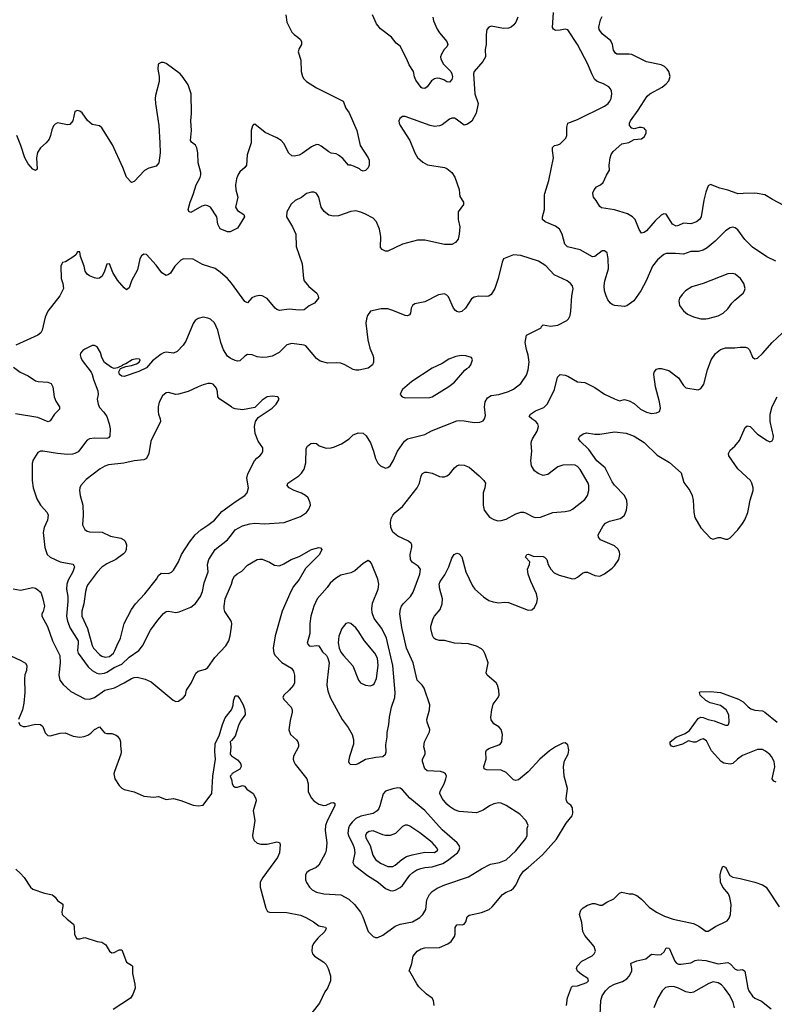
# Model space of a CAD drawing. Header units: inches. Extents: x 1934316 to 2140091, y 524953 to 667329.
# Tile 94 of 256: x 2028282 to 2034407, y 563420 to 571411. Entities that reach past the tile are written whole.
import ezdxf

# ---------------------------------------------------------------- set-up
doc = ezdxf.new("R2010")
doc.units = ezdxf.units.IN
doc.header["$MEASUREMENT"] = 0
for name, color, linetype in [('C0526', 7, 'Continuous'), ('C0527', 7, 'Continuous'), ('C0536', 7, 'Continuous'), ('C0537', 7, 'Continuous')]:
    doc.layers.add(name, color=color, linetype=linetype)

msp = doc.modelspace()

# ---------------------------------------------------------------- linework, layer by layer
at = {"layer": 'C0526', "color": 5}
for points, elevation in [([(2030000, 569694), (2029990, 569689), (2029970, 569689.3), (2029910, 569712.7), (2029891.6, 569750), (2029883.1, 569810), (2029830, 569889.6), (2029810, 569901.3), (2029790, 569904.7), (2029761.8, 569898.2), (2029670, 569846), (2029653.6, 569853.6), (2029649.6, 569870), (2029665.4, 569930), (2029683.1, 569970), (2029692.6, 570000)], 220), ([(2030000, 569272), (2029969.2, 569309.2), (2029910, 569362.2), (2029870, 569391.1), (2029764.6, 569424.6), (2029690, 569466.6), (2029610.7, 569469.3), (2029590, 569459.3), (2029542, 569410), (2029505.5, 569354.5), (2029490, 569342), (2029470, 569334.5), (2029436.1, 569356.1), (2029390, 569418), (2029310, 569504), (2029290, 569509), (2029270, 569493.2), (2029257.3, 569470), (2029238.8, 569381.2), (2029188.6, 569291.4), (2029170, 569234), (2029150, 569219.3), (2029130, 569233.2), (2029076.1, 569296.1), (2029039.3, 569359.3), (2029010, 569428), (2028990, 569426), (2028970.7, 569370), (2028950.7, 569330), (2028930, 569313.2), (2028910, 569309.3), (2028890, 569316), (2028850, 569332.3), (2028830, 569346.6), (2028812.3, 569370), (2028805.2, 569410), (2028775.3, 569490), (2028770, 569526), (2028750, 569526), (2028736.9, 569503.1), (2028722, 569490), (2028653.2, 569446.8), (2028630, 569439), (2028622.8, 569430), (2028616.3, 569410), (2028618, 569310), (2028632.7, 569270), (2028636.4, 569230), (2028608.7, 569170), (2028510, 569044), (2028490, 568995.3), (2028465.7, 568890), (2028454.4, 568870), (2028430.2, 568849.8), (2028250.4, 568769.6)], 240), ([(2030000, 568659.4), (2029990, 568664.7), (2029970, 568680.5), (2029936, 568730), (2029914.2, 568790), (2029891, 568891), (2029862.7, 568950), (2029830, 568979.3), (2029809.4, 568989.4), (2029770, 568996), (2029730, 568986), (2029707.3, 568970), (2029690, 568944), (2029630, 568802.7), (2029610, 568769.4), (2029560.9, 568719.1), (2029530, 568704.5), (2029470, 568712), (2029450, 568707.3), (2029430, 568697), (2029359.2, 568640.8), (2029310, 568584.2), (2029250, 568555.8), (2029130, 568516.1), (2029110, 568518.3), (2029091.8, 568530), (2029086.8, 568553.2), (2029100.7, 568579.3), (2029143.7, 568596.3), (2029190, 568603.7), (2029230, 568617.6), (2029252, 568630), (2029259.5, 568650), (2029254.9, 568654.9), (2029230, 568659.1), (2029194, 568650), (2029142.6, 568617.4), (2029118, 568610), (2029115.3, 568604.7), (2029074.8, 568585.2), (2029050, 568580.9), (2029027.7, 568587.7), (2028969.4, 568629.4), (2028950, 568668), (2028937, 568710), (2028910, 568757), (2028890, 568767.3), (2028870, 568765.6), (2028810, 568738), (2028793.8, 568726.2), (2028776.4, 568703.6), (2028772.7, 568690), (2028777.6, 568670), (2028790, 568645.5), (2028862.4, 568550), (2028870.3, 568530.3), (2028880.4, 568490), (2028917.4, 568397.4), (2028918.7, 568370), (2028911.8, 568330), (2028918, 568290), (2028930, 568262), (2028964.4, 568224.4), (2028988.2, 568190), (2029008, 568130), (2029016.3, 568090), (2029014, 568030), (2029002.6, 568017.4), (2028988.8, 568011.2), (2028890, 568015.3), (2028850, 568008.2), (2028830, 567996.9), (2028816.9, 567983.1), (2028779.6, 567930), (2028755.8, 567904.2), (2028730, 567888.7), (2028710, 567883.5), (2028670, 567880.9), (2028588.7, 567888.7), (2028470.4, 567909.6), (2028450, 567907.6), (2028430, 567898.4), (2028390, 567833.2), (2028382.6, 567810), (2028383.1, 567670), (2028390.3, 567610), (2028421.2, 567521.2), (2028450.4, 567470), (2028506, 567410), (2028512.2, 567390), (2028506.7, 567350), (2028479.5, 567290), (2028473.7, 567250), (2028487.4, 567127.4), (2028504.9, 567070), (2028530.7, 567050), (2028610, 567010.2), (2028712.3, 566992.3), (2028722, 566982), (2028725.7, 566970), (2028713.4, 566930), (2028676.7, 566863.3), (2028663.8, 566830), (2028662, 566790), (2028672.9, 566730), (2028673.8, 566690), (2028661.7, 566570), (2028669.4, 566530), (2028692.1, 566472.1), (2028755.4, 566370), (2028757.8, 566350), (2028750.9, 566290), (2028756.3, 566270), (2028839, 566159), (2028870, 566130.2), (2028908.5, 566108.5), (2028930, 566102.7), (2028970, 566107.7), (2028990, 566114.7), (2029050, 566152.4), (2029110, 566181.6), (2029170, 566237.1), (2029250, 566292.4), (2029278.4, 566330), (2029343.3, 566456.7), (2029402.5, 566537.5), (2029450, 566592.2), (2029470, 566606.4), (2029490, 566610.4), (2029550, 566600.3), (2029576.2, 566603.8), (2029670, 566643.1), (2029710, 566672.4), (2029749.7, 566730), (2029765.1, 566770), (2029779, 566841), (2029812.4, 566930), (2029805.6, 566990), (2029818.4, 567030), (2029869.2, 567110.8), (2029968.4, 567190), (2030000, 567230)], 260), ([(2028230.6, 568590), (2028285.5, 568550), (2028350, 568519.5), (2028410, 568479.5), (2028433.3, 568473.3), (2028510, 568468.5), (2028536.9, 568456.9), (2028552, 568430), (2028563.1, 568350), (2028575.8, 568315.8), (2028604.9, 568270), (2028604, 568250), (2028564.4, 568210), (2028530, 568155.1), (2028512.1, 568147.9), (2028430, 568181.2), (2028249.4, 568210.6)], 240), ([(2030000, 568268), (2029906.6, 568330), (2029891.6, 568350), (2029887.6, 568390), (2029878.9, 568418.9), (2029851.5, 568451.5), (2029830, 568459.3), (2029810, 568459.3), (2029770, 568446.6), (2029730, 568432), (2029650, 568393), (2029570, 568371.1), (2029550, 568369.7), (2029490, 568384.4), (2029470, 568383), (2029442.5, 568357.5), (2029414.4, 568305.6), (2029407.1, 568270), (2029406.5, 568230), (2029409.1, 568209.1), (2029423.1, 568170), (2029423.8, 568150), (2029347.2, 567990), (2029330, 567889), (2029311.3, 567848.7), (2029290, 567838.3), (2029210, 567830.8), (2029127.6, 567812.4), (2029002.6, 567797.4), (2028972.1, 567787.9), (2028934.8, 567765.2), (2028821.8, 567678.2), (2028778.4, 567630), (2028770.3, 567610), (2028768.8, 567590), (2028773.4, 567550), (2028795.3, 567470), (2028798.3, 567390), (2028792.9, 567310), (2028810, 567272.7), (2028830, 567259.5), (2028850, 567254.3), (2028950.3, 567250.3), (2029018.6, 567218.6), (2029104.1, 567204.1), (2029128.4, 567190), (2029138.7, 567178.7), (2029150.3, 567150), (2029147, 567110), (2029137.6, 567090), (2029124.3, 567075.7), (2029063.1, 567030), (2028990, 566993.6), (2028950, 566966.2), (2028910, 566925.7), (2028837.2, 566830), (2028826.2, 566810), (2028815.2, 566770), (2028802.2, 566670), (2028786.9, 566610), (2028785.8, 566570), (2028833.3, 566470), (2028871.5, 566331.5), (2028882.5, 566310), (2028930, 566258.8), (2028950, 566244.3), (2028976.3, 566236.3), (2029010, 566242), (2029043.2, 566270), (2029055.4, 566290), (2029069.8, 566330), (2029101.2, 566390), (2029130.8, 566510), (2029190, 566624.9), (2029221, 566670), (2029298, 566750), (2029391.3, 566870), (2029410, 566900.7), (2029430, 566919.1), (2029490, 566914.9), (2029514, 566926), (2029530, 566944), (2029571.3, 567010), (2029595.8, 567070), (2029659.7, 567170), (2029706, 567230), (2029751.5, 567270), (2029810, 567307.8), (2029864.4, 567350), (2029921.7, 567418.3), (2030000, 567475.3)], 280), ([(2028230, 566791.6), (2028290, 566781.7), (2028390, 566802.4), (2028410, 566798), (2028430, 566784.9), (2028448.6, 566768.6), (2028455.3, 566755.3), (2028470, 566711), (2028482.8, 566650), (2028472.7, 566607.3), (2028463, 566590), (2028462, 566570), (2028506.6, 566486.6), (2028549.2, 566370), (2028606.7, 566250), (2028609.4, 566190.6), (2028598.5, 566090), (2028608.9, 566050), (2028635.1, 566015.1), (2028697.6, 565957.6), (2028810, 565897.6), (2028850, 565894.9), (2028890, 565909), (2028973.6, 565970), (2029050.5, 565989.5), (2029130, 566029.2), (2029190, 566065.3), (2029210, 566072.9), (2029234.9, 566074.9), (2029299.9, 566059.9), (2029350, 566037.1), (2029528.1, 565888.1), (2029550, 565878), (2029570, 565879.5), (2029612, 565910), (2029626.6, 565930), (2029636, 565970), (2029673.4, 566026.6), (2029712.3, 566107.7), (2029730, 566123.8), (2029790, 566138.4), (2029810, 566153), (2029866.3, 566233.7), (2029954, 566330), (2029978.5, 566370), (2029990.9, 566410), (2030000, 566481.9)], 240), ([(2030000, 566520.7), (2029995.2, 566535.2), (2029946.9, 566606.9), (2029940.5, 566630), (2029941, 566650), (2029951, 566710), (2029994, 566810), (2030000, 566830.8)], 240), ([(2028170, 566266.7), (2028291, 566210), (2028328.2, 566188.2), (2028339.1, 566170), (2028337.1, 566130), (2028325.1, 566094.9), (2028319.9, 566060.1), (2028322.9, 565950), (2028316, 565864), (2028303.6, 565810), (2028273.1, 565730)], 220), ([(2028272, 565710), (2028285.6, 565685.6), (2028310, 565675.6), (2028330, 565674), (2028410, 565692.9), (2028450, 565692), (2028470, 565674), (2028490, 565622.8), (2028510, 565601.6), (2028530, 565599.5), (2028610, 565619.6), (2028650, 565623.1), (2028716.5, 565596.5), (2028770, 565588.9), (2028806.1, 565593.9), (2028836, 565604), (2028859.8, 565620.2), (2028890, 565650.4), (2028930.5, 565670.5), (2028970, 565622.8), (2028990, 565617.3), (2029030, 565616.3), (2029065.3, 565605.3), (2029077.2, 565597.2), (2029095.5, 565570), (2029101.6, 565550), (2029099.9, 565519.9), (2029106.4, 565470), (2029103.1, 565450), (2029050.4, 565310), (2029047, 565290), (2029055.3, 565250), (2029090, 565195.5), (2029110, 565173), (2029130, 565163.8), (2029210, 565143.8), (2029290, 565107.7), (2029370, 565100.7), (2029410, 565106.8), (2029470, 565082), (2029530, 565090.8), (2029590, 565074.8), (2029690, 565034.8), (2029730, 565030.8), (2029770, 565036), (2029841.6, 565130), (2029849.8, 565270), (2029872, 565410), (2029867.1, 565470), (2029870, 565536), (2029902, 565598), (2029927.2, 565690), (2029950, 565744), (2030000, 565809.2)], 220), ([(2030000, 565560.9), (2029991, 565550), (2029994.8, 565510), (2029991.3, 565450), (2029998, 565438), (2030000, 565436.6)], 220), ([(2030000, 565282), (2029991.3, 565270), (2030000, 565244)], 220), ([(2028250, 564517.8), (2028290, 564482), (2028318.6, 564450), (2028370, 564370.6), (2028390, 564354.8), (2028482.5, 564322.5), (2028547.7, 564307.7), (2028570.8, 564290), (2028590, 564261), (2028632.5, 564232.5), (2028633.2, 564213.2), (2028623.8, 564170), (2028627.7, 564150), (2028667.7, 564110), (2028718, 564070), (2028723.8, 564050), (2028727, 563987), (2028746.8, 563950), (2028770, 563950.7), (2028810, 563961.6), (2028910, 563930.4), (2028950, 563923), (2028982.3, 563902.3), (2029012.3, 563852.3), (2029030, 563837.3), (2029050, 563840.5), (2029090, 563862), (2029110, 563862.8), (2029150, 563760.7), (2029190, 563738.8), (2029197.3, 563730), (2029198, 563670), (2029217.3, 563582.7), (2029219.5, 563550), (2029200.9, 563499.1), (2029182, 563470), (2029041.4, 563378.6)], 180)]:
    msp.add_lwpolyline(points, dxfattribs=dict(at, elevation=elevation))
at = {"layer": 'C0527', "color": 5, "elevation": 220}
msp.add_lwpolyline([(2029692.6, 570000), (2029714.8, 570070), (2029746.2, 570130), (2029752.1, 570152.1), (2029752.1, 570170), (2029729.8, 570250), (2029728.4, 570330), (2029720.5, 570370), (2029710, 570392), (2029676.2, 570416.2), (2029669.6, 570430), (2029676.4, 570510), (2029672.2, 570590), (2029676.8, 570650), (2029674, 570810), (2029650, 570881.2), (2029610, 570941.2), (2029584, 570970), (2029470, 571054), (2029450, 571064), (2029430, 571064), (2029407.3, 571050), (2029402, 571010), (2029413, 570950), (2029414.4, 570910), (2029385.1, 570794.9), (2029382.6, 570770), (2029384.6, 570730), (2029411.5, 570551.5), (2029419.6, 570410), (2029421.7, 570330), (2029410.2, 570249.8), (2029390, 570220.9), (2029330, 570206.6), (2029294.2, 570185.8), (2029210, 570097.2), (2029190, 570089.2), (2029150, 570132.7), (2029119.7, 570210), (2029035, 570395), (2028950, 570534), (2028929.3, 570549.3), (2028870, 570559), (2028831.7, 570591.7), (2028790, 570654), (2028770, 570668.7), (2028750, 570674), (2028730, 570666), (2028713.4, 570590), (2028690, 570559.3), (2028670, 570556.2), (2028590, 570574.5), (2028570, 570563.7), (2028556.3, 570550), (2028542, 570518), (2028532, 570470), (2028520, 570440), (2028497.6, 570410), (2028450.2, 570369.8), (2028427.1, 570332.9), (2028418.9, 570290), (2028422.8, 570197.2), (2028410, 570186.6), (2028390, 570198.4), (2028350, 570239.6), (2028322.6, 570290), (2028292.1, 570390), (2028259.1, 570470)], dxfattribs=at)
at = {"layer": 'C0536', "color": 5}
for points, elevation in [([(2030609.4, 570000), (2030570, 569967.2), (2030517.2, 569942.8), (2030486.1, 569913.9), (2030450.6, 569850), (2030446.4, 569810), (2030496.4, 569730), (2030523.7, 569670), (2030524.9, 569570), (2030576, 569430), (2030584.4, 569310), (2030590.4, 569290.4), (2030630, 569245.5), (2030694.8, 569190), (2030704, 569170), (2030706.8, 569150), (2030676, 569110), (2030630.6, 569089.4), (2030590, 569057), (2030550, 569054.3), (2030470, 569061.1), (2030390, 569049.7), (2030370, 569058), (2030356.9, 569070), (2030290, 569146.9), (2030250, 569169.7), (2030226.9, 569173.1), (2030190, 569165.1), (2030167.5, 569152.5), (2030130, 569112.7), (2030110, 569122.7), (2030023.5, 569243.5), (2030000, 569272)], 240), ([(2030044.8, 570000), (2030052.7, 569970), (2030034.9, 569890), (2030050, 569861.6), (2030102, 569830), (2030106, 569810), (2030050, 569719), (2030000, 569694)], 220), ([(2031852, 570000), (2031855.2, 569975.2), (2031883, 569930), (2031884.9, 569910), (2031840.7, 569850), (2031840.4, 569790), (2031853.4, 569730), (2031850.3, 569670.3), (2031840.5, 569630), (2031818.4, 569601.6), (2031790, 569587), (2031730, 569585.4), (2031570, 569622), (2031510, 569621.6), (2031390, 569589.5), (2031270, 569532), (2031250, 569532), (2031224.4, 569544.4), (2031210, 569562), (2031212.4, 569650), (2031202.2, 569710), (2031177.2, 569770), (2031150, 569799.8), (2031090, 569833.6), (2031050, 569849.8), (2031010, 569858.3), (2030970, 569853), (2030870, 569818.3), (2030830, 569816), (2030790, 569825.1), (2030754.3, 569854.3), (2030729.7, 569889.7), (2030710.9, 569970.9), (2030691.3, 570000)], 240), ([(2034419.5, 569450), (2034346.8, 569486.8), (2034230, 569564.7), (2034166.6, 569626.6), (2034110, 569706.3), (2034090, 569721.6), (2034070, 569727.3), (2034050, 569721.6), (2034010, 569697.6), (2033926.5, 569613.5), (2033861.9, 569558.1), (2033830, 569540.3), (2033790, 569528.9), (2033730, 569528.7), (2033670, 569506.4), (2033606, 569514), (2033530, 569512.1), (2033510, 569504), (2033459, 569461), (2033419.6, 569410), (2033368.2, 569291.8), (2033324.9, 569210), (2033266, 569130), (2033210, 569089.6), (2033190, 569084.2), (2033110, 569091.3), (2033090, 569098.7), (2033076.2, 569110), (2033056.5, 569136.5), (2033041.7, 569170), (2033029.7, 569210), (2033024.7, 569250), (2033031.6, 569290), (2033060.5, 569390), (2033059.6, 569470), (2033050, 569519), (2033030, 569536), (2033010, 569535.1), (2032950, 569489.3), (2032930, 569486.6), (2032830, 569543.6), (2032728.2, 569568.2), (2032707.5, 569587.5), (2032686.4, 569670), (2032664, 569710), (2032630, 569735.3), (2032546, 569770), (2032525.6, 569790), (2032524.7, 569810), (2032541, 569870), (2032541.5, 569990), (2032544.5, 570000)], 240), ([(2033847.8, 570000), (2033834.1, 569945.9), (2033812.9, 569810), (2033800.3, 569790), (2033775.3, 569770), (2033730, 569754.5), (2033670, 569758.3), (2033630, 569739.7), (2033610, 569736), (2033582, 569750), (2033530, 569833.2), (2033510, 569836), (2033490, 569823.7), (2033441.1, 569778.9), (2033370, 569698.4), (2033350, 569684.5), (2033330, 569679), (2033310, 569709), (2033278.4, 569790), (2033256, 569810), (2033214.6, 569834.6), (2033110, 569867.8), (2033004.2, 569884.2), (2032990, 569894), (2032962.4, 569942.4), (2032939.3, 569970), (2032934.6, 570000)], 220), ([(2034153.8, 570000), (2034110, 569998), (2034104.7, 570000)], 220), ([(2034793.9, 570000), (2034786.9, 569993.1), (2034794.9, 569950), (2034828.2, 569890), (2034830.4, 569870), (2034815.5, 569850), (2034739.7, 569820.3), (2034690, 569792.8), (2034670, 569786.9), (2034647.2, 569787.2), (2034588.6, 569808.6), (2034566, 569826), (2034530, 569866.6), (2034483.9, 569903.9), (2034391.4, 569951.4), (2034330, 569989.4), (2034268.2, 570000)], 220), ([(2030000, 567230), (2030031.6, 567270), (2030090, 567302.6), (2030150, 567320.3), (2030190, 567324), (2030270, 567319.6), (2030430, 567330.4), (2030561.4, 567378.6), (2030610, 567410.5), (2030630, 567437.3), (2030641.3, 567470), (2030639.7, 567490), (2030622.4, 567530), (2030602, 567550), (2030570, 567568.3), (2030509.2, 567590), (2030469, 567610), (2030453.2, 567630), (2030459.3, 567650), (2030548, 567710), (2030568.2, 567730), (2030590, 567762), (2030604.6, 567815.4), (2030606.3, 567930), (2030619.3, 567950), (2030645.2, 567970), (2030670, 567974.8), (2030690, 567971), (2030713.2, 567953.2), (2030770, 567934), (2030810, 567936.3), (2030837.2, 567942.8), (2030892.9, 567967.1), (2030957.2, 568010), (2030990, 568040.7), (2031010, 568050.7), (2031030, 568057.3), (2031070, 568054.8), (2031093.4, 568033.4), (2031130, 567976), (2031154.9, 567910), (2031170.4, 567850.4), (2031190, 567811.3), (2031210.7, 567790.7), (2031250, 567771.3), (2031270, 567776), (2031290, 567791), (2031313, 567830), (2031347.8, 567910), (2031404.5, 567990), (2031430, 568007.7), (2031570, 568045.3), (2031624.9, 568075.1), (2031830, 568154), (2031850, 568157.6), (2031890, 568155.8), (2031970, 568141.3), (2032015.6, 568144.4), (2032044.8, 568155.2), (2032055.1, 568170), (2032062.4, 568197.6), (2032056, 568270), (2032058.9, 568310), (2032079.2, 568340.8), (2032110, 568360.3), (2032170, 568368.8), (2032250, 568392.2), (2032290, 568412.4), (2032350, 568459.3), (2032394.3, 568525.7), (2032409.7, 568570), (2032416, 568630), (2032410, 568688.7), (2032394.6, 568734.6), (2032385.6, 568790), (2032395.1, 568850), (2032515.3, 568910), (2032518, 568922), (2032530, 568934), (2032590, 568922.8), (2032649.4, 568930.6), (2032724, 568970), (2032736.9, 568983.1), (2032749.6, 569010.4), (2032756.1, 569043.9), (2032763.5, 569170), (2032774.2, 569225.8), (2032767.8, 569250), (2032753.6, 569270), (2032727, 569290), (2032621, 569341), (2032552.8, 569412.8), (2032494, 569450), (2032350, 569498), (2032290, 569502.9), (2032210, 569469), (2032197.6, 569442.4), (2032165.3, 569310), (2032138.3, 569230), (2032110, 569180.7), (2032090, 569168), (2032070, 569163), (2032010, 569168), (2031970, 569158.7), (2031950, 569144.5), (2031901.3, 569070), (2031870, 569042), (2031850, 569037.4), (2031830, 569041.3), (2031818.4, 569050), (2031802.4, 569070), (2031761.8, 569161.8), (2031750, 569176.2), (2031730, 569186.3), (2031681, 569179), (2031570, 569120.5), (2031490, 569104.2), (2031470.5, 569090), (2031460.3, 569070), (2031453, 569030), (2031445.5, 569014.5), (2031430, 569007), (2031410, 569009.7), (2031311.6, 569051.6), (2031270, 569063.1), (2031215.8, 569064.2), (2031130, 569044), (2031104, 569010), (2031095.9, 568984.1), (2031092.8, 568947.2), (2031108.3, 568811.7), (2031124.1, 568744.1), (2031148.9, 568688.9), (2031153.7, 568670), (2031154, 568630), (2031144.9, 568610), (2031110, 568581.6), (2031034.1, 568565.9), (2031010, 568565.4), (2030990, 568571.1), (2030922, 568610), (2030890, 568622.2), (2030850, 568627.1), (2030784, 568624), (2030720.1, 568640.1), (2030690, 568660.9), (2030603.7, 568763.7), (2030590, 568769.7), (2030490, 568783), (2030450, 568772), (2030388, 568710), (2030330, 568681.1), (2030290, 568671.1), (2030250, 568668.4), (2030210, 568675.8), (2030168.1, 568691.9), (2030130, 568693.6), (2030110, 568680.7), (2030070, 568642), (2030050, 568638.4), (2030030, 568643.6), (2030000, 568659.4)], 260), ([(2030000, 566830.8), (2030011, 566869), (2030024.9, 566895.1), (2030046, 566914), (2030085.7, 566934.3), (2030130, 566982.6), (2030210, 567028.8), (2030230, 567033.7), (2030250, 567032.4), (2030310, 567008.2), (2030350, 566982.4), (2030390, 566978.7), (2030426.5, 566993.5), (2030486, 567030), (2030550, 567054.6), (2030650, 567111.8), (2030710, 567126), (2030724.7, 567124.7), (2030734.8, 567110), (2030715.5, 567070), (2030602, 566958), (2030550, 566867.8), (2030504.9, 566810), (2030482, 566770), (2030413.2, 566610), (2030354.9, 566410), (2030339.6, 566310), (2030344.6, 566270), (2030355.3, 566250), (2030410, 566194.9), (2030488.9, 566148.9), (2030503.6, 566123.6), (2030513.4, 566090), (2030513.1, 566030), (2030504.9, 566010), (2030470.2, 565969.8), (2030424.9, 565930), (2030418, 565910), (2030428, 565890), (2030486.4, 565830), (2030494, 565810), (2030494.4, 565790), (2030476.4, 565723.6), (2030467, 565647), (2030480.5, 565610), (2030530, 565566.8), (2030540.5, 565550), (2030545.5, 565530), (2030544.9, 565510), (2030505.5, 565434.5), (2030503.1, 565410), (2030508.5, 565390), (2030519.3, 565370), (2030613.7, 565250), (2030623.6, 565210), (2030624.7, 565144.7), (2030650, 565093.4), (2030670, 565070.4), (2030710, 565044.4), (2030750, 565034), (2030770, 565036.4), (2030810, 565054.9), (2030830, 565056.3), (2030838.8, 565050), (2030839.1, 565030), (2030778.3, 564910), (2030763.7, 564870), (2030762.6, 564830), (2030775.6, 564730), (2030770.3, 564670.3), (2030764.4, 564650), (2030710, 564548), (2030689.3, 564530.7), (2030634.1, 564505.9), (2030613, 564490), (2030602.4, 564470), (2030602.4, 564430), (2030608.9, 564408.9), (2030634.9, 564370), (2030655.5, 564350), (2030690, 564330.3), (2030750, 564315.6), (2030888.1, 564308.1), (2030953.4, 564273.4), (2030999.5, 564230), (2031048.2, 564168.2), (2031067, 564130), (2031110.7, 564010), (2031150, 563970.7), (2031170, 563962), (2031190, 563962), (2031230, 563980.4), (2031330, 564055.3), (2031370, 564069.1), (2031469.7, 564090.3), (2031530, 564125.3), (2031554.7, 564150), (2031578.9, 564190), (2031588, 564268), (2031607.9, 564310), (2031630, 564334), (2031670, 564362), (2031731.5, 564388.5), (2031925.7, 564454.3), (2032030, 564518), (2032103.6, 564556.4), (2032177.2, 564570), (2032230, 564592.9), (2032310, 564664.4), (2032390, 564766), (2032400.4, 564790), (2032401.6, 564850), (2032409.3, 564870), (2032392.3, 564910), (2032342, 564962), (2032230, 565033), (2032190, 565052.8), (2032170, 565054.7), (2032130, 565046), (2032094, 565030), (2032044.8, 564995.2), (2031990, 564975.1), (2031850, 564983.5), (2031810, 564996.9), (2031770, 565024), (2031750, 565044), (2031709.8, 565090), (2031690.9, 565130), (2031694.7, 565150), (2031726.6, 565210), (2031741.6, 565250), (2031745.1, 565270), (2031739.3, 565290), (2031722.4, 565302.4), (2031698, 565310), (2031590, 565314), (2031569.6, 565330), (2031552.8, 565390), (2031551.5, 565410), (2031572, 565450), (2031574.5, 565470), (2031562.9, 565510), (2031567, 565550), (2031609.6, 565630), (2031611.6, 565650), (2031589.7, 565710), (2031588, 565730), (2031609.6, 565810), (2031609.7, 565850), (2031566, 565986), (2031549.8, 566009.8), (2031508.6, 566050), (2031477.1, 566190), (2031420.8, 566310), (2031383, 566477), (2031367.8, 566590), (2031371.8, 566628.2), (2031380.4, 566650), (2031394, 566670), (2031453.5, 566730), (2031474.9, 566765.1), (2031529.8, 566910), (2031534.7, 566950), (2031516.8, 566976.8), (2031467, 567007), (2031453.7, 567030), (2031450.9, 567070), (2031464.2, 567130), (2031464.5, 567150), (2031459.7, 567159.7), (2031439.1, 567179.1), (2031350, 567218.7), (2031311.6, 567251.6), (2031295.5, 567290), (2031290.8, 567330), (2031297.1, 567362.9), (2031310.7, 567389.3), (2031330, 567410.4), (2031390, 567459.3), (2031508.4, 567610), (2031528.4, 567650), (2031541.3, 567710), (2031551.2, 567728.8), (2031570, 567738.7), (2031590, 567739.5), (2031630, 567730.4), (2031690, 567703.8), (2031710, 567699.3), (2031730, 567701.6), (2031750, 567708), (2031770, 567723), (2031810, 567773.4), (2031830, 567790.5), (2031850, 567799.3), (2031890, 567795.5), (2031930, 567778), (2032012.7, 567710), (2032050, 567670.6), (2032061.6, 567650), (2032058, 567610), (2032044, 567570), (2032043.1, 567470), (2032053, 567430), (2032094.6, 567374.6), (2032130, 567354), (2032164.1, 567344.1), (2032190, 567345.5), (2032230, 567358), (2032310, 567400.4), (2032350, 567414), (2032370, 567414.4), (2032388.7, 567408.7), (2032450, 567374.9), (2032470.4, 567370.4), (2032510, 567374.4), (2032610, 567410.4), (2032710, 567419.3), (2032750, 567428), (2032770, 567437.1), (2032870, 567517.6), (2032891.1, 567550), (2032901, 567590), (2032902.7, 567630), (2032895.6, 567650), (2032830, 567761.3), (2032810, 567783.5), (2032790, 567794.7), (2032758.2, 567798.2), (2032690, 567795.3), (2032650, 567781.1), (2032570, 567720.4), (2032530, 567712.2), (2032490, 567727.2), (2032461.7, 567750), (2032436.4, 567790), (2032429.8, 567830), (2032439.8, 567910), (2032432.4, 567970), (2032435.4, 567990), (2032443.5, 568010), (2032482.2, 568070), (2032493.7, 568110), (2032488, 568130), (2032471.6, 568150), (2032438, 568170), (2032418, 568190), (2032427, 568210), (2032470, 568236.9), (2032535.8, 568264.2), (2032566.8, 568293.2), (2032624.2, 568410), (2032647.6, 568510), (2032669.7, 568530.3), (2032710, 568526.7), (2032730, 568518.9), (2032810, 568472.2), (2032870, 568464.9), (2032950, 568426.7), (2033030, 568370.4), (2033110, 568333), (2033150, 568318), (2033190, 568327.3), (2033230, 568318), (2033270, 568294.9), (2033322, 568250), (2033370, 568225.3), (2033410, 568214.9), (2033450, 568220.5), (2033474, 568230), (2033483.2, 568256.8), (2033474.3, 568310), (2033442.6, 568430), (2033429.7, 568530), (2033432.7, 568550), (2033450, 568574), (2033470, 568580.7), (2033490, 568579.1), (2033550, 568564), (2033630, 568504), (2033670, 568442.8), (2033690, 568422), (2033790, 568407.3), (2033810, 568418.8), (2033834, 568454), (2033863.5, 568570), (2033894, 568650), (2033930, 568701.3), (2033970, 568735.3), (2034010, 568746.4), (2034086.2, 568746.2), (2034130, 568753.4), (2034173.7, 568753.7), (2034190, 568747.3), (2034204.9, 568730), (2034230.6, 568670.6), (2034250, 568658.8), (2034270, 568664), (2034310, 568701.6), (2034389.7, 568790), (2034470, 568866.4)], 240), ([(2030000, 567475.3), (2030030, 567497.2), (2030110.6, 567549.4), (2030127.8, 567570), (2030139.1, 567610), (2030126.4, 567690), (2030134.2, 567725.8), (2030187, 567830), (2030207, 567853), (2030230, 567870.7), (2030246.6, 567890), (2030256, 567910), (2030255.5, 567935.5), (2030218, 567990), (2030193.6, 568053.6), (2030187.6, 568110), (2030197, 568150), (2030217, 568183), (2030330, 568259.1), (2030362.7, 568290), (2030388.7, 568330), (2030378, 568350), (2030330, 568356), (2030290, 568349.2), (2030250, 568324), (2030190, 568262), (2030090, 568243.7), (2030030, 568253.3), (2030010, 568261.3), (2030000, 568268)], 280), ([(2031645.4, 563410), (2031639.7, 563450), (2031630, 563469.5), (2031583.4, 563503.4), (2031522.9, 563562.9), (2031505, 563585), (2031450, 563686), (2031444, 563690), (2031465.1, 563750), (2031474.5, 563810), (2031509.4, 563850), (2031541.2, 563870), (2031570, 563877.8), (2031690, 563879.8), (2031757.2, 563910), (2031783.5, 563930), (2031811.1, 563968.9), (2031815.8, 563990), (2031815.8, 564044.2), (2031830, 564064.9), (2031850, 564068.7), (2031874.7, 564065.3), (2031889.6, 564070.4), (2031903.7, 564090), (2031915.1, 564130), (2031930, 564143), (2032030, 564164.2), (2032091.9, 564188.1), (2032117.6, 564210), (2032200.7, 564310), (2032230.7, 564329.3), (2032270, 564346.5), (2032290, 564361.6), (2032310, 564387.8), (2032341.7, 564458.3), (2032370, 564500.3), (2032410, 564530.2), (2032526.4, 564633.6), (2032640, 564760), (2032718, 564890), (2032765.4, 564950), (2032771.3, 564970), (2032770, 565014), (2032755.8, 565035.8), (2032730, 565052.7), (2032720.5, 565070), (2032717.4, 565090), (2032728.5, 565170), (2032700.2, 565270), (2032696.1, 565350), (2032705.4, 565394.6), (2032734.2, 565450), (2032738.3, 565481.7), (2032730, 565525.1), (2032710, 565541.3), (2032690, 565538.3), (2032630.5, 565510), (2032582.6, 565477.4), (2032504.7, 565410), (2032410, 565307.4), (2032330, 565242.2), (2032310, 565236.4), (2032290, 565242.2), (2032230, 565299.8), (2032190, 565320.3), (2032070, 565323.1), (2032051.5, 565331.5), (2032048.5, 565350), (2032067.1, 565410), (2032064.5, 565470), (2032070, 565481), (2032090, 565496.3), (2032170, 565524.9), (2032185.1, 565534.9), (2032195.1, 565550), (2032200.7, 565610), (2032190, 565649), (2032171, 565671), (2032130, 565696), (2032108.7, 565728.7), (2032105.1, 565750), (2032113.3, 565810), (2032125.2, 565854.8), (2032164.5, 565910), (2032173.6, 565930), (2032171.6, 565970), (2032161.6, 566010), (2032149.5, 566030), (2032077, 566090), (2032067, 566110), (2032083.6, 566190), (2032061.3, 566261.3), (2032047.2, 566287.2), (2032030, 566305.1), (2031990, 566327.3), (2031925.2, 566345.2), (2031810, 566351.6), (2031730, 566372.3), (2031690, 566372.3), (2031659.3, 566379.3), (2031644, 566390), (2031632.1, 566412.1), (2031618, 566470), (2031619.3, 566490), (2031638, 566550), (2031649.3, 566570), (2031694.9, 566625.1), (2031711, 566669), (2031714, 566710), (2031691.1, 566790), (2031686.9, 566830), (2031695.1, 566850), (2031734.1, 566905.9), (2031764.2, 566970), (2031790, 567041), (2031809.3, 567070), (2031830, 567081), (2031850, 567076), (2031870, 567051.3), (2031904.4, 566930), (2031957.2, 566817.2), (2031977.1, 566790), (2032046.8, 566726.8), (2032090, 566698.3), (2032126.3, 566686.3), (2032170, 566678.5), (2032217.3, 566682.7), (2032250, 566680.2), (2032410, 566619.3), (2032438.7, 566621.3), (2032460.8, 566639.2), (2032480.3, 566679.7), (2032484.5, 566710), (2032475.8, 566750), (2032429.8, 566850), (2032408.8, 566910), (2032403.5, 566950), (2032419.6, 566990), (2032422, 567010), (2032386.6, 567050), (2032399, 567070), (2032412.5, 567072.5), (2032450, 567056.3), (2032530, 567055.3), (2032542.8, 567050), (2032560.4, 567030), (2032570.5, 566990), (2032592.7, 566950), (2032621.3, 566921.3), (2032661.6, 566901.6), (2032770, 566873.4), (2032790, 566876.3), (2032810, 566886), (2032850, 566918.8), (2032870, 566927.3), (2032890, 566926.8), (2032950, 566899.1), (2032990, 566895.5), (2033030, 566913), (2033090, 566958.4), (2033110, 566979.3), (2033144, 567030), (2033154, 567070), (2033150, 567092.3), (2033135.8, 567115.8), (2033110, 567140.4), (2032996, 567190), (2032979.5, 567210), (2032977, 567230), (2033017.1, 567302.9), (2033036.1, 567323.9), (2033070, 567340.4), (2033156.3, 567363.7), (2033170, 567370.4), (2033189.8, 567390.2), (2033208.4, 567430), (2033213.9, 567473.9), (2033210, 567508), (2033191.8, 567550), (2033110, 567633.7), (2033090, 567659.7), (2033033.8, 567773.8), (2032966.2, 567830), (2032902.9, 567922.9), (2032832.3, 567990), (2032817.2, 568010), (2032829, 568030), (2032855.3, 568050), (2032883.6, 568056.4), (2032950, 568046.7), (2032990, 568047.2), (2033110, 568066.3), (2033205.4, 568054.6), (2033268.2, 568030), (2033350, 567980.4), (2033455.4, 567875.4), (2033557, 567817), (2033650, 567733.4), (2033673.3, 567653.3), (2033720.3, 567590), (2033739.5, 567550), (2033749.1, 567510), (2033753.7, 567413.7), (2033761.1, 567370), (2033810, 567288), (2033890, 567202.8), (2033910, 567194.8), (2033950, 567207.3), (2033970, 567207.3), (2034010, 567194), (2034030, 567194), (2034050, 567206.8), (2034109.7, 567270.3), (2034150, 567321.6), (2034167.1, 567352.9), (2034191.9, 567410), (2034209.8, 567510), (2034234.5, 567590), (2034234.7, 567610), (2034225.7, 567650), (2034213.5, 567670), (2034110, 567764.2), (2034036.9, 567870), (2034035.1, 567890), (2034050, 567917.3), (2034086, 567950), (2034123.5, 567996.5), (2034170, 568101), (2034186.3, 568113.7), (2034210, 568108), (2034270, 568047.7), (2034350, 567994.8), (2034370, 567986), (2034390, 567992), (2034399, 568010), (2034399.3, 568030), (2034374, 568150), (2034373, 568210), (2034390, 568271), (2034430, 568350.8)], 220), ([(2030000, 566481.9), (2030003.5, 566510), (2030000, 566520.7)], 240), ([(2030000, 565809.2), (2030004.7, 565815.3), (2030013.8, 565846.2), (2030017.5, 565882.5), (2030030, 565922), (2030050, 565922), (2030070, 565898), (2030097, 565850), (2030110.3, 565810), (2030112.7, 565770), (2030078, 565722), (2030057.4, 565682.6), (2030030, 565597.2), (2030000, 565560.9)], 220), ([(2034422.5, 565222.5), (2034402.7, 565230), (2034389.6, 565250), (2034412.2, 565347.8), (2034405.6, 565390), (2034385.1, 565430), (2034370, 565448.3), (2034335.4, 565475.4), (2034310, 565487.6), (2034270, 565486.6), (2034150, 565438.2), (2034109.4, 565410.6), (2034070, 565373.6), (2034050, 565369.7), (2033998, 565378), (2033976, 565390), (2033897.8, 565477.8), (2033856.8, 565556.8), (2033830, 565573.6), (2033810, 565569.5), (2033770, 565547.3), (2033750, 565547), (2033710, 565557), (2033661, 565530), (2033590, 565509.3), (2033573.6, 565513.6), (2033562, 565530), (2033561.2, 565550), (2033610, 565588.2), (2033683.7, 565616.3), (2033718.5, 565641.5), (2033790, 565740.4), (2033810, 565750.4), (2033830, 565748.7), (2033870, 565731.8), (2033919.9, 565719.9), (2034010, 565684.9), (2034030, 565686), (2034034, 565690), (2034039.3, 565710), (2034036.9, 565770), (2034016.2, 565810), (2033970, 565845.1), (2033887, 565867), (2033850, 565885.1), (2033806, 565930), (2033799, 565950), (2033804.8, 565955.2), (2033890, 565958.9), (2033970, 565949), (2034116.8, 565896.8), (2034154.2, 565874.2), (2034194.3, 565834.3), (2034217.8, 565817.8), (2034247.9, 565807.9), (2034310, 565800.3), (2034330, 565791.8), (2034430.1, 565710.1)], 180), ([(2030000, 565436.6), (2030050, 565402.8), (2030070, 565382.8), (2030078, 565370), (2030080.5, 565350), (2030070, 565329.5), (2030007.5, 565292.5), (2030000, 565282)], 220), ([(2030000, 565244), (2030004.7, 565230), (2030006, 565210), (2030018, 565190), (2030030, 565182.8), (2030050, 565182.8), (2030090, 565196.4), (2030106, 565190), (2030124.9, 565164.9), (2030178, 565130), (2030198.8, 565090), (2030202.8, 565070), (2030181.3, 565010), (2030178.4, 564990), (2030191.8, 564911.8), (2030173, 564790), (2030175.5, 564770), (2030184.9, 564750), (2030208.9, 564728.9), (2030239.5, 564719.5), (2030290, 564720.3), (2030370, 564738), (2030391.9, 564731.9), (2030397, 564717), (2030390, 564648), (2030375.8, 564610), (2030254.6, 564450), (2030233.4, 564410), (2030234.3, 564370), (2030279.9, 564199.9), (2030294, 564174), (2030310, 564166.4), (2030450, 564165.2), (2030562.3, 564142.3), (2030604.7, 564124.7), (2030667.7, 564090), (2030710, 564056.3), (2030765.4, 564045.4), (2030770, 564034), (2030759.1, 564010), (2030702.8, 563957.2), (2030666, 563914), (2030657, 563890), (2030654, 563850), (2030659.3, 563830), (2030675.5, 563810), (2030750, 563762.4), (2030770, 563742), (2030785.7, 563710), (2030805.5, 563650), (2030804.9, 563610), (2030779.1, 563550), (2030759.9, 563520.1), (2030716.2, 563430), (2030653.7, 563350)], 220), ([(2032721.3, 563410), (2032728.6, 563471.4), (2032760.9, 563559.1), (2032770, 563566.4), (2032810, 563569), (2032884.5, 563595.5), (2032899.3, 563610), (2032892.7, 563630), (2032841.3, 563661.3), (2032808.4, 563688.4), (2032800.7, 563710), (2032805.6, 563730), (2032845.6, 563770), (2032927.7, 563812.3), (2032946, 563830), (2032955.1, 563850), (2032943.7, 563890), (2032870, 563977), (2032853.3, 564010), (2032844.9, 564084.9), (2032825.6, 564150), (2032836.6, 564183.4), (2032856.2, 564203.8), (2032890, 564223.1), (2032930, 564237.1), (2032950, 564238), (2032990, 564224), (2033010, 564224), (2033049, 564250), (2033104.2, 564275.8), (2033150, 564322), (2033170, 564330.5), (2033230, 564317.1), (2033256.7, 564316.7), (2033290, 564303), (2033330, 564274.4), (2033390, 564208.2), (2033450, 564166.7), (2033515.8, 564135.8), (2033586.8, 564110), (2033750, 564075.5), (2033794.3, 564054.3), (2033850, 564012.4), (2033870, 564014), (2033929.9, 564050.1), (2034023.6, 564096.4), (2034040.5, 564119.5), (2034050.6, 564149.4), (2034057.4, 564230), (2034047.2, 564287.2), (2034035.2, 564315.2), (2033989.5, 564370), (2033969.6, 564410), (2033968.3, 564471.7), (2033975.1, 564504.9), (2033990, 564542), (2034010, 564532), (2034045.3, 564465.3), (2034070, 564450.8), (2034130, 564442), (2034250, 564410.3), (2034310, 564390.3), (2034341.6, 564370), (2034446.4, 564210)], 180), ([(2032993.8, 563333.8), (2032999.9, 563450), (2033010, 563488.4), (2033035.8, 563530), (2033070, 563562.6), (2033110, 563583.5), (2033174.6, 563605.4), (2033210, 563627.1), (2033230, 563647.6), (2033251, 563690), (2033251.3, 563711.3), (2033242.7, 563750), (2033246.2, 563753.8), (2033290, 563771.5), (2033365.2, 563790), (2033410, 563827.7), (2033461.4, 563821.4), (2033490, 563823.7), (2033513.7, 563846.3), (2033530, 563877.3), (2033550, 563875.5), (2033556.3, 563870), (2033599.1, 563770), (2033612.7, 563752.7), (2033630, 563746.4), (2033650, 563745.3), (2033730, 563756.5), (2033764.1, 563775.9), (2033790, 563781.6), (2033850, 563774.5), (2033950, 563747.4), (2034030, 563758.3), (2034050, 563748.7), (2034090, 563704.2), (2034110, 563696.5), (2034150, 563702.4), (2034167.7, 563690), (2034193.4, 563550), (2034200.3, 563530), (2034230, 563485.5), (2034249, 563469), (2034304.2, 563444.2), (2034382, 563382)], 160), ([(2034082.7, 563390), (2034074.4, 563434.4), (2034046, 563490), (2034003.1, 563550), (2033977.1, 563577.1), (2033950, 563594.2), (2033910, 563600.9), (2033875.5, 563590), (2033750, 563519.6), (2033730, 563513.3), (2033690, 563521.3), (2033630.6, 563550.6), (2033590, 563563.1), (2033550, 563562.4), (2033525.1, 563554.9), (2033497.1, 563530), (2033460.7, 563470), (2033430.4, 563390)], 160)]:
    msp.add_lwpolyline(points, dxfattribs=dict(at, elevation=elevation))
for points, elevation in [([(2034070, 569351.8), (2034030, 569347.3), (2033830, 569268.3), (2033738.2, 569241.8), (2033685.5, 569210), (2033658.6, 569181.4), (2033638, 569150), (2033633, 569130), (2033638, 569090), (2033670, 569047.3), (2033702, 569022), (2033750, 568999.1), (2033810, 568983.1), (2033850, 568981.7), (2033870, 568986), (2033950, 569006), (2033992.7, 569030), (2034030, 569064), (2034062.9, 569110), (2034086.2, 569133.8), (2034154, 569190), (2034165.6, 569210), (2034169.6, 569230), (2034159.6, 569270), (2034131.6, 569310), (2034090, 569344.5)], 260), ([(2031865.8, 568685.8), (2031821.7, 568678.3), (2031763.9, 568656.1), (2031710, 568620.9), (2031630, 568582), (2031466.1, 568473.9), (2031390.4, 568410), (2031377.1, 568390), (2031370.8, 568370), (2031386, 568350), (2031410, 568340.5), (2031610, 568344.9), (2031630, 568350.3), (2031766.1, 568433.9), (2031812, 568470), (2031894.2, 568565.8), (2031910, 568581), (2031930, 568591.3), (2031944, 568610), (2031958, 568650), (2031948.4, 568668.4), (2031903.2, 568683.2)], 280), ([(2031110, 567021.2), (2031070, 566996), (2031002.6, 566937.4), (2030970, 566922.4), (2030890, 566902), (2030844.3, 566875.7), (2030802.6, 566837.4), (2030778.6, 566801.4), (2030697, 566710), (2030670.3, 566650), (2030644.9, 566570), (2030637.3, 566510), (2030638, 566430), (2030616.5, 566350), (2030631.3, 566330), (2030650, 566326.7), (2030690, 566332.9), (2030710, 566328.7), (2030741.2, 566281.2), (2030771.2, 566250), (2030783.9, 566230), (2030794.2, 566190), (2030776.5, 566050), (2030776.1, 566010), (2030782.6, 565962.6), (2030802.6, 565910), (2030898.7, 565730), (2030947, 565667), (2030979.5, 565610), (2030990.4, 565570), (2030992.4, 565530), (2030958.4, 565430), (2030950.6, 565390), (2030956.3, 565376.3), (2030964.7, 565370), (2031010, 565366.7), (2031030, 565373.1), (2031090, 565410.4), (2031173.4, 565426.6), (2031228.5, 565431.5), (2031250.6, 565449.4), (2031255.3, 565470), (2031255.1, 565524.9), (2031264.7, 565590), (2031264.4, 565624.4), (2031278.3, 565690), (2031284, 565750), (2031300.4, 565830), (2031325.7, 565910), (2031329.8, 565950), (2031310.6, 566170), (2031258.4, 566390), (2031222.2, 566470), (2031160.3, 566550), (2031144.1, 566595.9), (2031140.3, 566630), (2031145.5, 566674.5), (2031191.5, 566790), (2031197.4, 566830), (2031188.2, 566870), (2031137.4, 566997.4), (2031130, 567009.2)], 260), ([(2030950, 566515.6), (2030930, 566511.6), (2030898, 566470), (2030872.1, 566407.9), (2030867.7, 566352.3), (2030874.2, 566310), (2030890, 566277.8), (2030910, 566251.5), (2030986.6, 566166.6), (2031031, 566051), (2031047.6, 566030), (2031090, 566009.2), (2031130, 566005.3), (2031148.7, 566011.3), (2031158.3, 566021.7), (2031177, 566063), (2031191, 566169), (2031185.2, 566230), (2031163.4, 566270), (2031081.4, 566370), (2031030, 566451.3), (2031010, 566474.7), (2030970, 566509.6)], 280), ([(2031350, 565176.8), (2031310.2, 565169.8), (2031250, 565149.6), (2031231.6, 565128.4), (2031204.9, 565030), (2031197.4, 565010), (2031183.1, 564990), (2031150, 564967.6), (2031050, 564945.4), (2031010, 564927.1), (2030980.8, 564899.2), (2030959, 564870), (2030951, 564850), (2030946.2, 564810), (2030950.3, 564789.7), (2030990, 564712), (2030996, 564690), (2031001.1, 564650), (2030986.4, 564570), (2030996.2, 564550), (2031104.1, 564464.1), (2031191.4, 564410), (2031250, 564359.6), (2031290, 564342.3), (2031310, 564341.7), (2031330, 564347.4), (2031370, 564367.6), (2031390, 564384.2), (2031450, 564468.9), (2031472.8, 564490), (2031506, 564510), (2031537.8, 564522.2), (2031569.9, 564530.1), (2031630, 564534.3), (2031716.3, 564563.7), (2031754.2, 564585.8), (2031836.1, 564650), (2031848.7, 564670), (2031853.3, 564690), (2031848.5, 564710), (2031834, 564730), (2031710, 564834.6), (2031570, 564993.5), (2031450, 565093), (2031390, 565160.4), (2031370, 565173.8)], 260), ([(2031430, 564873.1), (2031410, 564873.1), (2031390, 564862.2), (2031333.6, 564806.4), (2031290, 564789.8), (2031250.2, 564789.8), (2031230, 564794.8), (2031150, 564826.5), (2031118, 564822), (2031097.3, 564810), (2031088.7, 564790), (2031091, 564770), (2031126.3, 564710), (2031147.2, 564630), (2031170, 564594.7), (2031210, 564565.6), (2031270, 564538.6), (2031310, 564539.1), (2031330, 564548.1), (2031383.7, 564596.3), (2031421.1, 564618.9), (2031466.8, 564633.2), (2031570, 564654.5), (2031650, 564653.1), (2031675.1, 564670), (2031668.2, 564690), (2031630, 564731.9), (2031530, 564810.9), (2031450, 564864.7)], 280)]:
    msp.add_lwpolyline(points, close=True, dxfattribs=dict(at, elevation=elevation))
at = {"layer": 'C0537', "color": 5}
for points, elevation in [([(2030442.8, 571450), (2030449.1, 571390), (2030490.3, 571310), (2030510, 571290.3), (2030540.4, 571270), (2030560.4, 571250), (2030570.6, 571230), (2030570.6, 571210), (2030550, 571177.2), (2030542.6, 571150), (2030563.2, 571083.2), (2030567.3, 570990), (2030577.8, 570950), (2030589.3, 570929.3), (2030610, 570910.3), (2030690, 570857.1), (2030908.1, 570748.1), (2030930, 570691.3), (2030955.3, 570655.3), (2031018.4, 570510), (2031046.4, 570390), (2031111.3, 570288.7), (2031118, 570270), (2031118, 570230), (2031110, 570208), (2031090, 570188), (2031070, 570182), (2031050, 570189), (2031039.3, 570199.3), (2031000.2, 570220.2), (2030970, 570229), (2030950, 570229.2), (2030903.7, 570283.7), (2030870, 570311.8), (2030850, 570322), (2030810, 570327), (2030790, 570337), (2030730, 570382.9), (2030710, 570394), (2030690, 570398.4), (2030650, 570379.6), (2030575.3, 570324.7), (2030550, 570311.5), (2030510, 570303), (2030490, 570306), (2030466.1, 570326.1), (2030425.8, 570405.8), (2030405.6, 570430), (2030370, 570452.4), (2030274.4, 570494.4), (2030190, 570564), (2030179.6, 570560.4), (2030170.8, 570549.2), (2030162, 570510), (2030160.5, 570410), (2030127.2, 570312.8), (2030122.4, 570230), (2030110.6, 570210), (2030070, 570175.6), (2030051.7, 570150), (2030041, 570119), (2030032.9, 570070), (2030037, 570030), (2030044.8, 570000)], 220), ([(2031636.6, 571430), (2031640.5, 571400.5), (2031670, 571333.1), (2031690, 571303.6), (2031750, 571234.4), (2031756, 571210), (2031748.4, 571190), (2031728.4, 571170), (2031704.9, 571130), (2031698, 571110), (2031699.6, 571090), (2031723.2, 571050), (2031781.5, 570990), (2031790.2, 570970), (2031793.7, 570946.3), (2031790, 570926), (2031770, 570903.6), (2031750, 570907.1), (2031723.4, 570923.4), (2031693.5, 570933.5), (2031670, 570935.8), (2031648.3, 570931.7), (2031625.7, 570914.3), (2031590, 570866), (2031570, 570852.2), (2031550, 570854), (2031540.7, 570860.7), (2031498.5, 570918.5), (2031486.7, 570946.7), (2031477.7, 570990), (2031443, 571043), (2031425.5, 571090), (2031370, 571194.7), (2031339.1, 571219.1), (2031299, 571270), (2031210, 571335.6), (2031176.9, 571376.9), (2031144.5, 571450)], 220), ([(2032325.3, 571430), (2032310.3, 571390), (2032294, 571370), (2032270, 571349.7), (2032250, 571341.1), (2032210, 571339.7), (2032110, 571357.2), (2032090, 571349), (2032074.8, 571330), (2032068.2, 571290), (2032068.4, 571210), (2032060.4, 571170), (2032062.6, 571110), (2032040.3, 571070), (2031972, 570990), (2031964.4, 570970), (2031977.6, 570810), (2032002.6, 570730), (2031987, 570653), (2031951.7, 570588.3), (2031918, 570562), (2031890, 570555.1), (2031824.4, 570604.4), (2031810, 570612), (2031790, 570612), (2031770, 570602.9), (2031710, 570557.4), (2031688.7, 570548.7), (2031650, 570544.4), (2031612.8, 570552.8), (2031410, 570623.7), (2031390, 570625.2), (2031366.8, 570610), (2031360.7, 570590), (2031362, 570570), (2031370, 570551.3), (2031448.4, 570430), (2031488.9, 570328.9), (2031511.7, 570291.7), (2031553.1, 570253.1), (2031593.1, 570233.1), (2031730, 570211.5), (2031750, 570204.2), (2031790.2, 570170.2), (2031813.9, 570133.9), (2031847.9, 570032.1), (2031852, 570000)], 240), ([(2032544.5, 570000), (2032575.8, 570104.2), (2032614.6, 570290), (2032605.4, 570350), (2032606.1, 570373.9), (2032624, 570390), (2032650, 570394.6), (2032670, 570404), (2032714.7, 570450), (2032721.7, 570470), (2032722.7, 570537.3), (2032730, 570570.8), (2032810, 570601.6), (2033030, 570707.9), (2033057.7, 570730), (2033073.3, 570750), (2033082, 570770), (2033088.2, 570808.2), (2033086.3, 570830), (2033078, 570850), (2033064.7, 570864.7), (2033019.5, 570890), (2032969.9, 570909.9), (2032948.6, 570928.6), (2032925.6, 570970), (2032893, 571050), (2032810, 571209.2), (2032730, 571329.2), (2032710, 571334.5), (2032670, 571324.5), (2032630, 571323.7), (2032614.5, 571334.5), (2032607.8, 571347.8), (2032614, 571470)], 240), ([(2032934.6, 570000), (2032933.6, 570006.4), (2032944, 570030), (2032964.8, 570055.2), (2032995.3, 570070), (2033019, 570090), (2033045.2, 570150), (2033069, 570190), (2033066, 570230), (2033075.6, 570290), (2033083.3, 570316.7), (2033098.9, 570341.1), (2033170, 570402), (2033225.1, 570414.9), (2033270, 570438.8), (2033330, 570443.8), (2033350, 570458.8), (2033366.6, 570490), (2033366, 570510), (2033359.6, 570519.6), (2033350, 570529.2), (2033330, 570534.5), (2033310, 570534.5), (2033270, 570524), (2033250, 570529), (2033232.7, 570552.7), (2033232.3, 570570), (2033239.5, 570590), (2033303, 570677), (2033375.8, 570790), (2033397.6, 570810), (2033495.8, 570864.2), (2033529.6, 570890), (2033550, 570914), (2033560.5, 570950), (2033551.3, 570990), (2033538.7, 571010), (2033517, 571030), (2033490, 571044), (2033369, 571069), (2033250, 571127.6), (2033230, 571131.6), (2033149.6, 571129.6), (2033130, 571132), (2033118.7, 571138.7), (2033102, 571162), (2033092.4, 571210), (2033079.5, 571239.5), (2033010, 571296.4), (2032984.8, 571330), (2032982, 571350), (2032995.8, 571410), (2033010, 571437.8)], 220), ([(2034104.7, 570000), (2034030, 570028.4), (2033964.5, 570044.5), (2033890, 570072.3), (2033870, 570061.2), (2033850.3, 570009.7), (2033847.8, 570000)], 220), ([(2030691.3, 570000), (2030690, 570002), (2030670, 570011.3), (2030651.3, 570011.3), (2030610, 570000.5), (2030609.4, 570000)], 240), ([(2034268.2, 570000), (2034244.1, 570004.1), (2034153.8, 570000)], 220)]:
    msp.add_lwpolyline(points, dxfattribs=dict(at, elevation=elevation))

doc.saveas('drawing.dxf')
